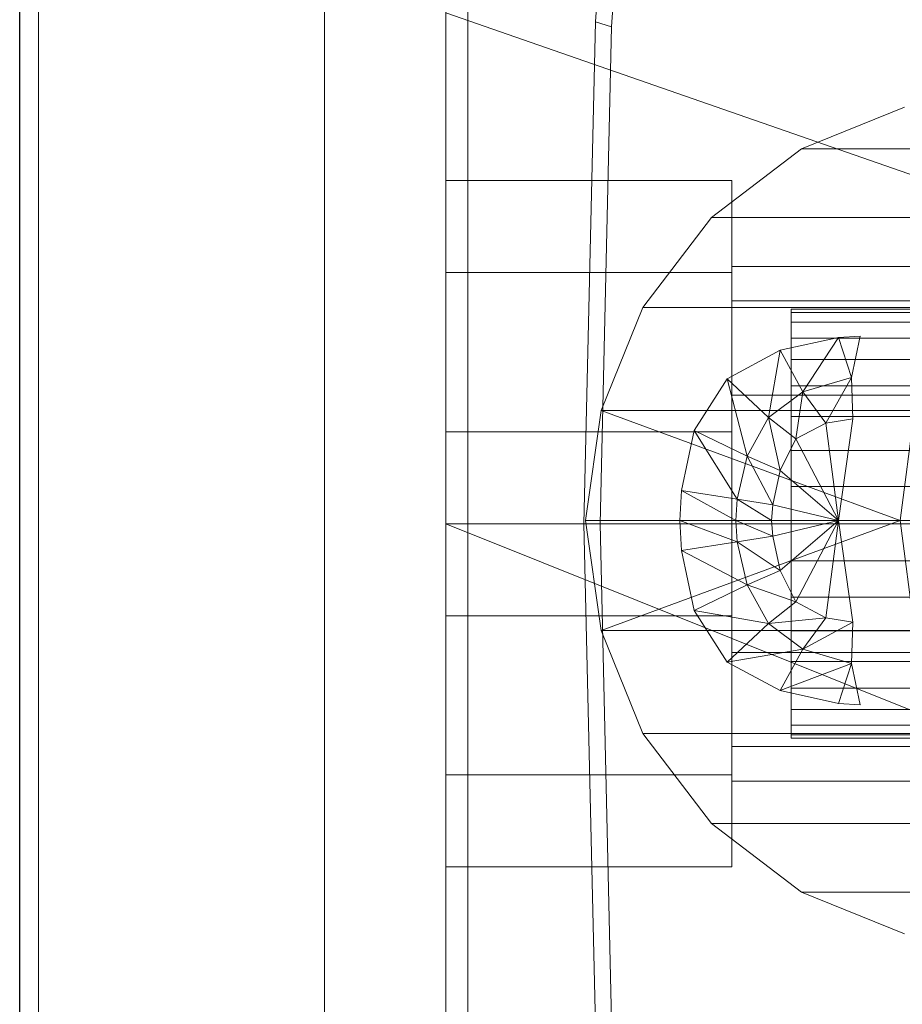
# Model space of a CAD drawing. Header units: metres. Extents: x 397.7 to 427.5, y 12.7 to 28.4.
# Tile 33 of 144: x 404.437 to 404.4987, y 26.5032 to 26.5721. Entities that reach past the tile are written whole.
import ezdxf

# ---------------------------------------------------------------- set-up
doc = ezdxf.new("R2010")
doc.units = ezdxf.units.M
for name, color, linetype, lineweight in [('02_MOBILIARIO', 7, 'Continuous', 18), ('A-DETL-____-MBND', 7, 'Continuous', 18), ('A-GENM-____-OTLN', 7, 'Continuous', 18), ('A-WALL-____-MCUT', 7, 'Continuous', 25), ('A-WALL-____-OTLN', 7, 'Continuous', 25)]:
    doc.layers.add(name, color=color, linetype=linetype, lineweight=lineweight)

# ---------------------------------------------------------------- blocks, each defined once
blk = doc.blocks.new('Family - Rentamans P3-156598-06_TEL_P3')
at = {"layer": 'A-DETL-____-MBND', "color": 253, "true_color": 0xaaaaaa}
for p, q in [((0, 0.361455), (0, 0.004061)), ((0.010464, 0.217856), (0.013272, 0.256727)), ((0.011593, 0.217509), (0.014372, 0.255995)), ((0, 0.218497), (0, 0.182758)), ((0, 0.218497), (0.102728, 0.182758)), ((0.009653, 0.182758), (0.010464, 0.217856)), ((0.011593, 0.217509), (0.010464, 0.217856)), ((0.01079, 0.182758), (0.011593, 0.217509)), ((0.032072, 0.211886), (0.024872, 0.208986)), ((0.024872, 0.208986), (0.018572, 0.204186)), ((0.024872, 0.208986), (0.046771, 0.208986)), ((0, 0.200327), (0, 0.206758)), ((0, 0.206758), (0.02, 0.206758)), ((0, 0.206758), (0.02, 0.206758)), ((0, 0.206758), (0, 0.200327)), ((0.02, 0.200327), (0.02, 0.206758)), ((0.02, 0.206758), (0.02, 0.200327)), ((0.018572, 0.204186), (0.013771, 0.197886)), ((0.018572, 0.204186), (0.040472, 0.204186)), ((0.02, 0.198347), (0.02, 0.200758)), ((0.02, 0.200758), (0.02, 0.198347)), ((0.114701, 0.200758), (0.02, 0.200758)), ((0, 0.200327), (0, 0.189189)), ((0.02, 0.200327), (0, 0.200327)), ((0, 0.189189), (0, 0.200327)), ((0, 0.200327), (0.02, 0.200327)), ((0.02, 0.200327), (0.02, 0.189189)), ((0.02, 0.189189), (0.02, 0.200327)), ((0.02, 0.191758), (0.02, 0.198347)), ((0.02, 0.198347), (0.02, 0.191758)), ((0.02, 0.198347), (0.105701, 0.198347)), ((0.105701, 0.198347), (0.02, 0.198347)), ((0.013771, 0.197886), (0.010872, 0.190686)), ((0.013771, 0.197886), (0.035672, 0.197886)), ((0.024162, 0.197758), (0.073934, 0.197758)), ((0.024162, 0.19753), (0.024162, 0.197758)), ((0.024162, 0.197758), (0.024162, 0.19753)), ((0.073975, 0.19753), (0.024162, 0.19753)), ((0.024162, 0.19753), (0.024162, 0.196854)), ((0.024162, 0.19753), (0.073876, 0.19753)), ((0.024162, 0.196854), (0.024162, 0.19753)), ((0.024162, 0.196854), (0.073998, 0.196854)), ((0.024162, 0.196854), (0.024162, 0.195748)), ((0.024162, 0.196854), (0.073802, 0.196854)), ((0.024162, 0.195748), (0.024162, 0.196854)), ((0.023372, 0.194886), (0.027472, 0.195787)), ((0.023372, 0.194886), (0.027472, 0.195787)), ((0.024162, 0.195748), (0.07401, 0.195748)), ((0.024162, 0.195748), (0.073715, 0.195748)), ((0.024162, 0.194249), (0.024162, 0.195748)), ((0.024162, 0.194249), (0.024162, 0.195748)), ((0.027472, 0.195787), (0.024972, 0.191986)), ((0.027472, 0.195787), (0.028972, 0.195886)), ((0.027472, 0.195787), (0.028972, 0.195886)), ((0.027472, 0.195787), (0.028372, 0.192986)), ((0.028972, 0.195886), (0.028372, 0.192986)), ((0.019672, 0.192886), (0.023372, 0.194886)), ((0.019672, 0.192886), (0.023372, 0.194886)), ((0.023372, 0.194886), (0.022572, 0.190186)), ((0.023372, 0.194886), (0.024972, 0.191986)), ((0.024162, 0.194249), (0.073617, 0.194249)), ((0.024162, 0.1924), (0.024162, 0.194249)), ((0.024162, 0.1924), (0.024162, 0.194249)), ((0.024162, 0.194249), (0.074026, 0.194249)), ((0.017372, 0.189287), (0.019672, 0.192886)), ((0.017372, 0.189287), (0.019672, 0.192886)), ((0.019672, 0.192886), (0.021072, 0.187486)), ((0.019672, 0.192886), (0.022572, 0.190186)), ((0.024972, 0.191986), (0.028372, 0.192986)), ((0.028372, 0.192986), (0.026572, 0.189787)), ((0.028372, 0.192986), (0.028472, 0.190087)), ((0.024162, 0.1924), (0.073512, 0.1924)), ((0.024162, 0.190258), (0.024162, 0.1924)), ((0.024162, 0.190258), (0.024162, 0.1924)), ((0.024162, 0.1924), (0.074018, 0.1924)), ((0.02, 0.191758), (0.02, 0.182758)), ((0.02, 0.182758), (0.02, 0.191758)), ((0.099113, 0.191758), (0.02, 0.191758)), ((0.099113, 0.191758), (0.02, 0.191758)), ((0.022572, 0.190186), (0.024972, 0.191986)), ((0.024972, 0.191986), (0.024472, 0.188686)), ((0.024972, 0.191986), (0.026572, 0.189787)), ((0.010872, 0.190686), (0.009771, 0.182986)), ((0.010872, 0.190686), (0.032771, 0.190686)), ((0.010872, 0.190686), (0.031771, 0.182986)), ((0.021072, 0.187486), (0.022572, 0.190186)), ((0.022572, 0.190186), (0.023372, 0.186486)), ((0.022572, 0.190186), (0.024472, 0.188686)), ((0.024162, 0.190258), (0.073401, 0.190258)), ((0.024162, 0.187888), (0.024162, 0.190258)), ((0.024162, 0.187888), (0.024162, 0.190258)), ((0.024162, 0.190258), (0.073988, 0.190258)), ((0.026572, 0.189787), (0.028472, 0.190087)), ((0.028472, 0.190087), (0.027472, 0.182986)), ((0.031771, 0.182986), (0.032771, 0.190686)), ((0.024472, 0.188686), (0.026572, 0.189787)), ((0.026572, 0.189787), (0.027472, 0.182986)), ((0, 0.189189), (0.02, 0.189189)), ((0, 0.189189), (0, 0.176327)), ((0, 0.176327), (0, 0.189189)), ((0, 0.189189), (0.02, 0.189189)), ((0.016472, 0.185087), (0.017372, 0.189287)), ((0.016472, 0.185087), (0.017372, 0.189287)), ((0.020372, 0.184486), (0.017372, 0.189287)), ((0.017372, 0.189287), (0.021072, 0.187486)), ((0.02, 0.189189), (0.02, 0.176327)), ((0.02, 0.176327), (0.02, 0.189189)), ((0.023372, 0.186486), (0.024472, 0.188686)), ((0.024472, 0.188686), (0.027472, 0.182986)), ((0.020372, 0.184486), (0.021072, 0.187486)), ((0.021072, 0.187486), (0.022872, 0.184087)), ((0.021072, 0.187486), (0.023372, 0.186486)), ((0.024162, 0.187888), (0.07329, 0.187888)), ((0.024162, 0.185363), (0.024162, 0.187888)), ((0.024162, 0.185363), (0.024162, 0.187888)), ((0.024162, 0.187888), (0.073936, 0.187888)), ((0.022872, 0.184087), (0.023372, 0.186486)), ((0.023372, 0.186486), (0.027472, 0.182986)), ((0.024162, 0.185363), (0.073181, 0.185363)), ((0.024162, 0.182758), (0.024162, 0.185363)), ((0.073863, 0.185363), (0.024162, 0.185363)), ((0.024162, 0.185363), (0.024162, 0.182758)), ((0.016372, 0.182986), (0.016472, 0.185087)), ((0.016372, 0.182986), (0.016472, 0.185087)), ((0.020271, 0.182986), (0.016472, 0.185087)), ((0.016472, 0.185087), (0.020372, 0.184486)), ((0.020271, 0.182986), (0.020372, 0.184486)), ((0.022771, 0.182986), (0.020372, 0.184486)), ((0.020372, 0.184486), (0.022872, 0.184087)), ((0.022771, 0.182986), (0.022872, 0.184087)), ((0.022872, 0.184087), (0.027472, 0.182986)), ((0, 0.182758), (0, 0.147019)), ((0, 0.182758), (0.102728, 0.141568)), ((0.102728, 0.182758), (0, 0.182758)), ((0.010464, 0.14766), (0.009653, 0.182758)), ((0.01079, 0.182758), (0.009653, 0.182758)), ((0.009771, 0.182986), (0.031771, 0.182986)), ((0.009771, 0.182986), (0.010872, 0.175287)), ((0.011593, 0.148007), (0.01079, 0.182758)), ((0.010872, 0.175287), (0.031771, 0.182986)), ((0.020271, 0.182986), (0.016372, 0.182986)), ((0.020372, 0.181486), (0.016372, 0.182986)), ((0.016472, 0.180886), (0.016372, 0.182986)), ((0.016472, 0.180886), (0.016372, 0.182986)), ((0.02, 0.182758), (0.02, 0.173758)), ((0.02, 0.173758), (0.02, 0.182758)), ((0.096701, 0.182758), (0.02, 0.182758)), ((0.096701, 0.182758), (0.02, 0.182758)), ((0.022771, 0.182986), (0.020271, 0.182986)), ((0.022872, 0.181886), (0.020271, 0.182986)), ((0.020372, 0.181486), (0.020271, 0.182986)), ((0.027472, 0.182986), (0.022771, 0.182986)), ((0.022872, 0.181886), (0.022771, 0.182986)), ((0.027472, 0.182986), (0.022872, 0.181886)), ((0.027472, 0.182986), (0.023372, 0.179486)), ((0.024162, 0.182758), (0.073078, 0.182758)), ((0.024162, 0.180153), (0.024162, 0.182758)), ((0.073771, 0.182758), (0.024162, 0.182758)), ((0.024162, 0.182758), (0.024162, 0.180153)), ((0.027472, 0.182986), (0.024472, 0.177287)), ((0.027472, 0.182986), (0.026572, 0.176186)), ((0.027472, 0.182986), (0.028472, 0.175886)), ((0.031771, 0.182986), (0.033771, 0.182986)), ((0.031771, 0.182986), (0.032771, 0.175287)), ((0.022872, 0.181886), (0.020372, 0.181486)), ((0.023372, 0.179486), (0.022872, 0.181886)), ((0.020372, 0.181486), (0.016472, 0.180886)), ((0.023372, 0.179486), (0.020372, 0.181486)), ((0.021072, 0.178486), (0.020372, 0.181486)), ((0.021072, 0.178486), (0.016472, 0.180886)), ((0.017372, 0.176686), (0.016472, 0.180886)), ((0.017372, 0.176686), (0.016472, 0.180886)), ((0.024162, 0.180153), (0.073181, 0.180153)), ((0.024162, 0.177628), (0.024162, 0.180153)), ((0.024162, 0.180153), (0.073863, 0.180153)), ((0.024162, 0.180153), (0.024162, 0.177628)), ((0.023372, 0.179486), (0.021072, 0.178486)), ((0.024472, 0.177287), (0.023372, 0.179486)), ((0.021072, 0.178486), (0.017372, 0.176686)), ((0.024472, 0.177287), (0.021072, 0.178486)), ((0.022572, 0.175787), (0.021072, 0.178486)), ((0.024472, 0.177287), (0.022572, 0.175787)), ((0.024162, 0.177628), (0.07329, 0.177628)), ((0.024162, 0.175258), (0.024162, 0.177628)), ((0.024162, 0.177628), (0.073936, 0.177628)), ((0.024162, 0.177628), (0.024162, 0.175258)), ((0.026572, 0.176186), (0.024472, 0.177287)), ((0, 0.176327), (0.02, 0.176327)), ((0, 0.176327), (0, 0.165189)), ((0, 0.165189), (0, 0.176327)), ((0, 0.176327), (0.02, 0.176327)), ((0.022572, 0.175787), (0.017372, 0.176686)), ((0.019672, 0.173087), (0.017372, 0.176686)), ((0.019672, 0.173087), (0.017372, 0.176686)), ((0.02, 0.176327), (0.02, 0.165189)), ((0.02, 0.165189), (0.02, 0.176327)), ((0.022572, 0.175787), (0.019672, 0.173087)), ((0.026572, 0.176186), (0.022572, 0.175787)), ((0.024972, 0.173986), (0.022572, 0.175787)), ((0.026572, 0.176186), (0.024972, 0.173986)), ((0.028472, 0.175886), (0.024972, 0.173986)), ((0.028472, 0.175886), (0.026572, 0.176186)), ((0.028472, 0.175886), (0.028372, 0.172986)), ((0.010872, 0.175287), (0.032771, 0.175287)), ((0.010872, 0.175287), (0.013771, 0.168087)), ((0.024162, 0.175258), (0.073401, 0.175258)), ((0.024162, 0.173116), (0.024162, 0.175258)), ((0.024162, 0.175258), (0.073988, 0.175258)), ((0.024162, 0.175258), (0.024162, 0.173116)), ((0.024972, 0.173986), (0.019672, 0.173087)), ((0.02, 0.173758), (0.02, 0.16717)), ((0.02, 0.16717), (0.02, 0.173758)), ((0.099113, 0.173758), (0.02, 0.173758)), ((0.099113, 0.173758), (0.02, 0.173758)), ((0.024972, 0.173986), (0.023372, 0.171087)), ((0.028372, 0.172986), (0.024972, 0.173986)), ((0.023372, 0.171087), (0.019672, 0.173087)), ((0.023372, 0.171087), (0.019672, 0.173087)), ((0.028372, 0.172986), (0.023372, 0.171087)), ((0.024162, 0.173116), (0.073512, 0.173116)), ((0.024162, 0.171267), (0.024162, 0.173116)), ((0.024162, 0.173116), (0.074018, 0.173116)), ((0.024162, 0.173116), (0.024162, 0.171267)), ((0.028372, 0.172986), (0.027472, 0.170186)), ((0.028372, 0.172986), (0.028972, 0.170087)), ((0.027472, 0.170186), (0.023372, 0.171087)), ((0.027472, 0.170186), (0.023372, 0.171087)), ((0.024162, 0.171267), (0.073617, 0.171267)), ((0.024162, 0.169768), (0.024162, 0.171267)), ((0.024162, 0.171267), (0.074026, 0.171267)), ((0.024162, 0.171267), (0.024162, 0.169768)), ((0.028972, 0.170087), (0.027472, 0.170186)), ((0.028972, 0.170087), (0.027472, 0.170186)), ((0.07401, 0.169768), (0.024162, 0.169768)), ((0.024162, 0.169768), (0.024162, 0.168663)), ((0.024162, 0.169768), (0.073715, 0.169768)), ((0.024162, 0.168663), (0.024162, 0.169768)), ((0.013771, 0.168087), (0.035672, 0.168087)), ((0.013771, 0.168087), (0.018572, 0.161787)), ((0.024162, 0.168663), (0.073998, 0.168663)), ((0.024162, 0.168663), (0.024162, 0.167986)), ((0.024162, 0.168663), (0.073802, 0.168663)), ((0.024162, 0.167986), (0.024162, 0.168663)), ((0.024162, 0.167986), (0.073975, 0.167986)), ((0.024162, 0.167986), (0.024162, 0.167758)), ((0.024162, 0.167986), (0.073876, 0.167986)), ((0.024162, 0.167758), (0.024162, 0.167986)), ((0.024162, 0.167758), (0.073934, 0.167758)), ((0.02, 0.16717), (0.02, 0.164758)), ((0.02, 0.164758), (0.02, 0.16717)), ((0.105701, 0.16717), (0.02, 0.16717)), ((0.105701, 0.16717), (0.02, 0.16717)), ((0, 0.165189), (0.02, 0.165189)), ((0, 0.165189), (0, 0.158758)), ((0, 0.158758), (0, 0.165189)), ((0, 0.165189), (0.02, 0.165189)), ((0.02, 0.165189), (0.02, 0.158758)), ((0.02, 0.158758), (0.02, 0.165189)), ((0.114701, 0.164758), (0.02, 0.164758)), ((0.018572, 0.161787), (0.040472, 0.161787)), ((0.018572, 0.161787), (0.024872, 0.156986)), ((0, 0.158758), (0.02, 0.158758)), ((0, 0.158758), (0.02, 0.158758)), ((0.046771, 0.156986), (0.024872, 0.156986)), ((0.024872, 0.156986), (0.032072, 0.154087))]:
    blk.add_line(p, q, dxfattribs=at)
blk = doc.blocks.new('Family - LONDR55-XX_ZZ-ARQ-CAA-M3D-Londres55-156494-06_TEL_P3')
at = {"layer": 'A-GENM-____-OTLN', "color": 253, "true_color": 0xaaaaaa}
for p, q in [((0.6, 0.03), (0, 0.03)), ((0.6, 0.03), (0, 0.03)), ((0.6, 0.01), (0, 0.01)), ((0, 0.01), (0.6, 0.01)), ((0, 0.01), (0.6, 0.01)), ((0, 0.01), (0.6, 0.01)), ((0, 0), (0.6, 0)), ((0.6, 0), (0, 0))]:
    blk.add_line(p, q, dxfattribs=at)
blk = doc.blocks.new('Family - Mirall P3-156627-06_TEL_P3')
blk.add_blockref('Family - LONDR55-XX_ZZ-ARQ-CAA-M3D-Londres55-156494-06_TEL_P3', (0, 0))
blk = doc.blocks.new('Family - Evans P3-156746-06_TEL_P3')
at = {"layer": 'A-WALL-____-MCUT', "color": 253, "true_color": 0xaaaaaa}
blk.add_line((0, 0), (4.548788, 0), dxfattribs=at)
at = {"layer": 'A-WALL-____-OTLN', "color": 253, "true_color": 0xaaaaaa}
blk.add_line((0, 0), (4.548788, 0), dxfattribs=at)
at = {"layer": 'A-WALL-____-OTLN', "color": 253, "lineweight": 18, "true_color": 0xaaaaaa}
blk.add_line((0, 0), (4.548788, 0), dxfattribs=at)
blk = doc.blocks.new('LONDR55-XX_ZZ-ARQ-CAA-M3D-Londres55_ifc-1-06_TEL_P3')
at = {"layer": '02_MOBILIARIO', "color": 253, "lineweight": 18, "true_color": 0xaaaaaa}
blk.add_blockref('Family - Rentamans P3-156598-06_TEL_P3', (404.466774, 26.354053), dxfattribs=at)
at = {"layer": 'A-GENM-____-OTLN', "color": 253, "lineweight": 18, "true_color": 0xaaaaaa, "rotation": 90}
blk.add_blockref('Family - Mirall P3-156627-06_TEL_P3', (404.468308, 26.223856), dxfattribs=at)
at = {"layer": 'A-WALL-____-OTLN', "color": 253, "lineweight": 18, "true_color": 0xaaaaaa, "rotation": 90}
blk.add_blockref('Family - Evans P3-156746-06_TEL_P3', (404.436985, 23.51946), dxfattribs=at)

msp = doc.modelspace()

# ---------------------------------------------------------------- block references
at = {"lineweight": 5}
msp.add_blockref('LONDR55-XX_ZZ-ARQ-CAA-M3D-Londres55_ifc-1-06_TEL_P3', (0, 0), dxfattribs=at)

doc.saveas('drawing.dxf')
